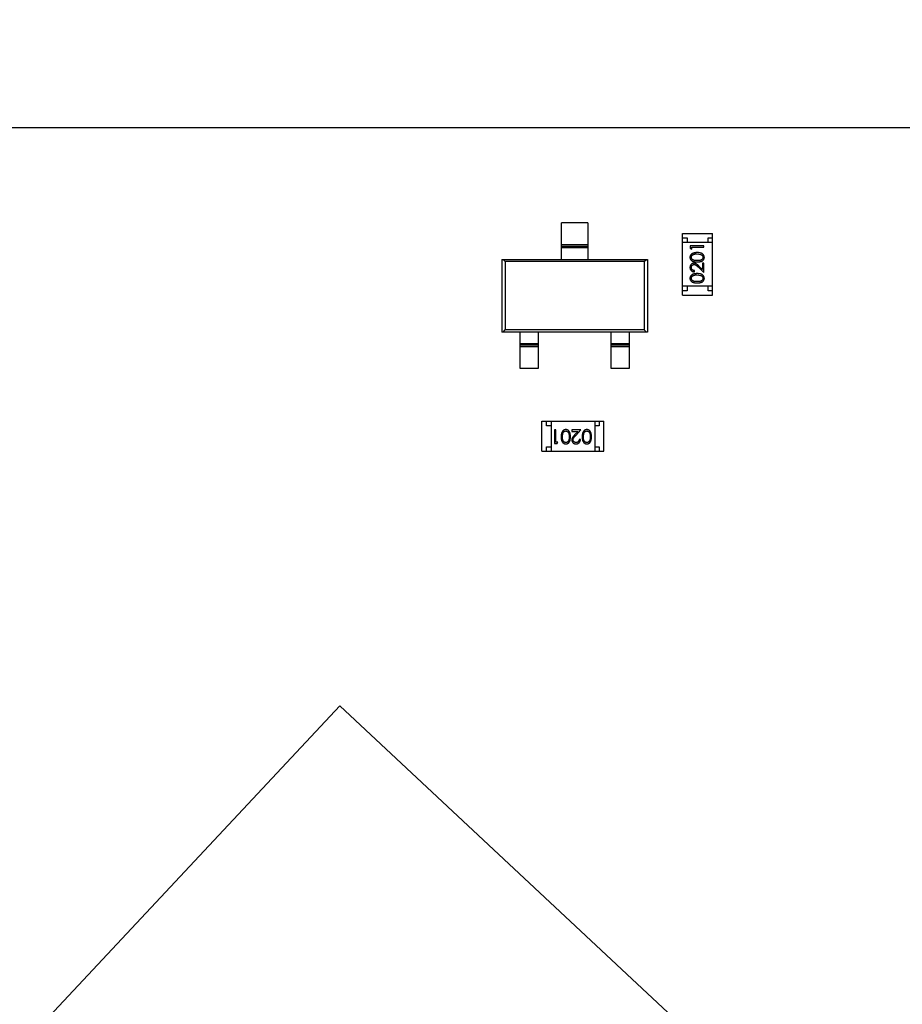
# Model space of a CAD drawing. Header units: millimetres. Extents: x -47 to 199, y -56 to 203.
# Tile 22 of 157: x 26 to 35, y 40 to 51. Entities that reach past the tile are written whole.
import ezdxf

# ---------------------------------------------------------------- set-up
doc = ezdxf.new("R2010")
doc.units = ezdxf.units.MM
doc.header["$LTSCALE"] = 1.21
doc.header["$MEASUREMENT"] = 0
doc.header["$PDMODE"] = 3
doc.header["$PDSIZE"] = 0.3125
doc.layers.get('0').update_dxf_attribs({"linetype": 'CONTINUOUS'})
doc.layers.get('DEFPOINTS').update_dxf_attribs({"linetype": 'CONTINUOUS'})
doc.layers.add('Dim', color=3, linetype='CONTINUOUS', lineweight=25)
doc.styles.get("Standard").update_dxf_attribs({"font": 'txt', "width": 0.8})
doc.dimstyles.get("Standard").update_dxf_attribs({"dimtxt": 0.15625, "dimasz": 0.1875, "dimexe": 0.125, "dimexo": 0.0625, "dimgap": 0.09, "dimtad": 0, "dimtih": 1, "dimtoh": 1, "dimzin": 4, "dimdsep": 46, "dimtxsty": 'Standard', "dimblk": '_FILLED', "dimblk1": '_FILLED', "dimblk2": '_FILLED', "dimcen": 0.09, "dimazin": 1, "dimtp": 0.01, "dimtm": 0.01, "dimtfac": 1, "dimtofl": 0, "dimtmove": 0, "dimatfit": 3, "dimldrblk": '_FILLED', "dimfxl": 1, "dimtolj": 1, "dimtzin": 4, "dimarcsym": 0})

# ---------------------------------------------------------------- blocks, each defined once
blk = doc.blocks.new('_FILLED')
at = {"color": 0, "linetype": 'ByBlock'}
blk.add_solid([(0, 0), (-1, 0.1667), (-1, -0.1667)], dxfattribs=at)
blk = doc.blocks.new('*D1')
at = {"color": 0, "linetype": 'ByBlock', "lineweight": -2}
for p, q in [((4.366, 46.157), (4.366, 55.841)), ((52.366, 46.157), (52.366, 55.841)), ((4.366, 55.716), (26.076, 55.716)), ((52.366, 55.716), (30.656, 55.716))]:
    blk.add_line(p, q, dxfattribs=at)
at = {"layer": 'DEFPOINTS', "color": 0, "linetype": 'ByBlock'}
for p in [(4.366, 46.094), (52.366, 46.094)]:
    blk.add_point(p, dxfattribs=at)
at = {"color": 0, "linetype": 'ByBlock', "lineweight": -2, "xscale": 1.5, "yscale": 1.5, "zscale": 1.5, "rotation": 180}
blk.add_blockref('_FILLED', (4.366, 55.716), dxfattribs=at)
at = {"color": 0, "linetype": 'ByBlock', "lineweight": -2, "xscale": 1.5, "yscale": 1.5, "zscale": 1.5}
blk.add_blockref('_FILLED', (52.366, 55.716), dxfattribs=at)
at = {"color": 0, "linetype": 'ByBlock', "lineweight": -2, "insert": (28.366, 55.716), "char_height": 1.5, "attachment_point": 5}
blk.add_mtext('\\A1;48.00', dxfattribs=at)
blk = doc.blocks.new('*D2')
at = {"color": 0, "linetype": 'ByBlock', "lineweight": -2}
for p, q in [((0.866, 46.657), (0.866, 60.745)), ((55.866, 46.657), (55.866, 60.745)), ((0.866, 60.62), (26.076, 60.62)), ((55.866, 60.62), (30.656, 60.62))]:
    blk.add_line(p, q, dxfattribs=at)
at = {"layer": 'DEFPOINTS', "color": 0, "linetype": 'ByBlock'}
for p in [(0.866, 46.594), (55.866, 46.594)]:
    blk.add_point(p, dxfattribs=at)
at = {"color": 0, "linetype": 'ByBlock', "lineweight": -2, "xscale": 1.5, "yscale": 1.5, "zscale": 1.5, "rotation": 180}
blk.add_blockref('_FILLED', (0.866, 60.62), dxfattribs=at)
at = {"color": 0, "linetype": 'ByBlock', "lineweight": -2, "xscale": 1.5, "yscale": 1.5, "zscale": 1.5}
blk.add_blockref('_FILLED', (55.866, 60.62), dxfattribs=at)
at = {"color": 0, "linetype": 'ByBlock', "lineweight": -2, "insert": (28.366, 60.62), "char_height": 1.5, "attachment_point": 5}
blk.add_mtext('\\A1;55.00', dxfattribs=at)

msp = doc.modelspace()

# ---------------------------------------------------------------- linework, layer by layer
at = {"color": 7, "linetype": 'Continuous'}
for p, q in [((52.866, 49.594), (3.866, 49.594)), ((31.522, 48.149), (31.522, 48.549)), ((31.81, 48.549), (31.522, 48.549)), ((31.81, 48.549), (31.81, 48.149)), ((32.851, 47.754), (32.851, 48.434)), ((32.851, 48.434), (33.181, 48.434)), ((32.851, 48.384), (32.901, 48.384)), ((32.901, 48.384), (32.901, 48.334)), ((33.131, 48.334), (33.131, 48.384)), ((33.131, 48.384), (33.181, 48.384)), ((33.181, 47.754), (33.181, 48.434)), ((31.522, 48.313), (31.81, 48.313)), ((31.81, 48.289), (31.522, 48.289)), ((31.81, 48.274), (31.522, 48.274)), ((33.181, 48.334), (32.851, 48.334)), ((32.936, 48.296), (32.936, 48.268)), ((33.086, 48.296), (32.936, 48.296)), ((32.936, 48.268), (32.951, 48.26)), ((32.951, 48.26), (32.951, 48.283)), ((32.951, 48.283), (33.086, 48.283)), ((33.086, 48.283), (33.086, 48.296)), ((33.011, 48.21), (33.049, 48.204)), ((30.866, 48.149), (30.866, 47.349)), ((30.866, 48.149), (32.466, 48.149)), ((30.904, 48.124), (30.879, 48.149)), ((30.904, 48.124), (30.904, 47.374)), ((32.429, 48.124), (30.904, 48.124)), ((32.429, 48.124), (32.454, 48.149)), ((32.429, 48.124), (32.429, 47.374)), ((32.466, 48.149), (32.466, 47.349)), ((33.024, 48.064), (33.086, 48.006)), ((33.07, 48.038), (33.03, 48.075)), ((33.07, 48.108), (33.07, 48.038)), ((33.086, 48.108), (33.07, 48.108)), ((33.086, 48.006), (33.086, 48.108)), ((32.982, 48.012), (32.982, 48.025)), ((33.011, 47.979), (33.049, 47.973)), ((33.181, 47.854), (32.851, 47.854)), ((32.901, 47.854), (32.901, 47.804)), ((33.131, 47.804), (33.131, 47.854)), ((32.901, 47.804), (32.851, 47.804)), ((32.851, 47.754), (33.181, 47.754)), ((33.181, 47.804), (33.131, 47.804)), ((32.466, 47.349), (30.866, 47.349)), ((30.879, 47.349), (30.904, 47.374)), ((32.429, 47.374), (30.904, 47.374)), ((31.066, 46.949), (31.066, 47.349)), ((31.266, 47.349), (31.266, 46.949)), ((32.066, 46.949), (32.066, 47.349)), ((32.266, 47.349), (32.266, 46.949)), ((32.454, 47.349), (32.429, 47.374)), ((31.066, 47.225), (31.266, 47.225)), ((31.066, 47.21), (31.266, 47.21)), ((31.266, 47.186), (31.066, 47.186)), ((32.066, 47.225), (32.266, 47.225)), ((32.066, 47.21), (32.266, 47.21)), ((32.266, 47.186), (32.066, 47.186)), ((31.266, 46.949), (31.066, 46.949)), ((32.266, 46.949), (32.066, 46.949)), ((31.306, 46.04), (31.306, 46.37)), ((31.306, 46.37), (31.986, 46.37)), ((31.356, 46.32), (31.356, 46.37)), ((31.406, 46.32), (31.356, 46.32)), ((31.406, 46.37), (31.406, 46.04)), ((31.886, 46.37), (31.886, 46.04)), ((31.936, 46.32), (31.886, 46.32)), ((31.936, 46.37), (31.936, 46.32)), ((31.986, 46.04), (31.986, 46.37)), ((31.444, 46.274), (31.444, 46.124)), ((31.458, 46.274), (31.444, 46.274)), ((31.458, 46.14), (31.458, 46.274)), ((31.531, 46.199), (31.537, 46.237)), ((31.633, 46.274), (31.633, 46.259)), ((31.735, 46.274), (31.633, 46.274)), ((31.633, 46.259), (31.703, 46.259)), ((31.703, 46.259), (31.665, 46.219)), ((31.677, 46.212), (31.735, 46.274)), ((31.762, 46.199), (31.767, 46.237)), ((31.444, 46.124), (31.472, 46.124)), ((31.481, 46.14), (31.458, 46.14)), ((31.472, 46.124), (31.481, 46.14)), ((31.729, 46.17), (31.715, 46.17)), ((31.306, 46.04), (31.986, 46.04)), ((31.356, 46.04), (31.356, 46.09)), ((31.356, 46.09), (31.406, 46.09)), ((31.886, 46.09), (31.936, 46.09)), ((31.936, 46.09), (31.936, 46.04)), ((29.087, 43.244), (18.498, 31.925)), ((39.676, 33.339), (29.087, 43.244))]:
    msp.add_line(p, q, dxfattribs=at)
for points, knots in [([(33.011, 48.223), (33.009, 48.223), (33.004, 48.223), (32.998, 48.223), (32.991, 48.222), (32.985, 48.221), (32.98, 48.22), (32.975, 48.219), (32.97, 48.218), (32.966, 48.216), (32.962, 48.214), (32.958, 48.213), (32.954, 48.21), (32.951, 48.208), (32.948, 48.206), (32.945, 48.203), (32.943, 48.2), (32.94, 48.198), (32.938, 48.195), (32.937, 48.192), (32.935, 48.188), (32.934, 48.185), (32.933, 48.182), (32.932, 48.178), (32.932, 48.175), (32.932, 48.172), (32.932, 48.171)], [0, 0, 0, 0, 0.065278, 0.127205, 0.186168, 0.241675, 0.294115, 0.343609, 0.390387, 0.434463, 0.476646, 0.517002, 0.555936, 0.593716, 0.630057, 0.665601, 0.700745, 0.734917, 0.768681, 0.802087, 0.834849, 0.867433, 0.900138, 0.932806, 0.966212, 1, 1, 1, 1]), ([(32.932, 48.171), (32.932, 48.17), (32.932, 48.168), (32.932, 48.164), (32.933, 48.161), (32.934, 48.158), (32.935, 48.154), (32.937, 48.151), (32.938, 48.148), (32.94, 48.145), (32.943, 48.143), (32.945, 48.14), (32.948, 48.137), (32.951, 48.135), (32.954, 48.133), (32.957, 48.131), (32.961, 48.129), (32.965, 48.127), (32.969, 48.126), (32.974, 48.125), (32.979, 48.124), (32.985, 48.123), (32.991, 48.122), (32.997, 48.121), (33.004, 48.121), (33.008, 48.121), (33.011, 48.121)], [0, 0, 0, 0, 0.033742, 0.066533, 0.099153, 0.13154, 0.164087, 0.196563, 0.229707, 0.263315, 0.297504, 0.331686, 0.366482, 0.4021, 0.438958, 0.476748, 0.515985, 0.556589, 0.599519, 0.645765, 0.695487, 0.748721, 0.805687, 0.866754, 0.931405, 1, 1, 1, 1]), ([(32.947, 48.172), (32.947, 48.173), (32.948, 48.177), (32.949, 48.182), (32.951, 48.186), (32.953, 48.19), (32.956, 48.193), (32.958, 48.195), (32.96, 48.197), (32.962, 48.199), (32.965, 48.2), (32.968, 48.202), (32.971, 48.203), (32.975, 48.205), (32.978, 48.206), (32.982, 48.207), (32.986, 48.208), (32.991, 48.208), (32.995, 48.209), (33, 48.209), (33.006, 48.21), (33.009, 48.21), (33.011, 48.21)], [0, 0, 0, 0, 0.059689, 0.119507, 0.181075, 0.246162, 0.279894, 0.314468, 0.350403, 0.387474, 0.426147, 0.466624, 0.508745, 0.553328, 0.600058, 0.649177, 0.700552, 0.754894, 0.811825, 0.871514, 0.934319, 1, 1, 1, 1]), ([(33.011, 48.135), (33.009, 48.135), (33.005, 48.135), (32.999, 48.135), (32.994, 48.135), (32.989, 48.136), (32.985, 48.136), (32.98, 48.137), (32.977, 48.138), (32.973, 48.139), (32.97, 48.14), (32.967, 48.142), (32.965, 48.143), (32.962, 48.145), (32.96, 48.147), (32.958, 48.149), (32.956, 48.151), (32.953, 48.153), (32.951, 48.157), (32.949, 48.162), (32.948, 48.167), (32.947, 48.17), (32.947, 48.172)], [0, 0, 0, 0, 0.073302, 0.142286, 0.206253, 0.266017, 0.321612, 0.372532, 0.419497, 0.462398, 0.502825, 0.541489, 0.579034, 0.615143, 0.650298, 0.684912, 0.718701, 0.752189, 0.817245, 0.879117, 0.939613, 1, 1, 1, 1]), ([(33.09, 48.171), (33.09, 48.172), (33.09, 48.175), (33.089, 48.178), (33.089, 48.182), (33.088, 48.185), (33.086, 48.188), (33.085, 48.192), (33.083, 48.195), (33.081, 48.198), (33.079, 48.201), (33.076, 48.203), (33.074, 48.206), (33.071, 48.208), (33.067, 48.211), (33.064, 48.213), (33.06, 48.215), (33.056, 48.216), (33.051, 48.218), (33.047, 48.219), (33.042, 48.22), (33.036, 48.221), (33.03, 48.222), (33.024, 48.223), (33.018, 48.223), (33.013, 48.223), (33.011, 48.223)], [0, 0, 0, 0, 0.033824, 0.067298, 0.10028, 0.133019, 0.165736, 0.198792, 0.232372, 0.266409, 0.301016, 0.336196, 0.371972, 0.408574, 0.446394, 0.485225, 0.525372, 0.567224, 0.611081, 0.65775, 0.70702, 0.759235, 0.814484, 0.873227, 0.934937, 1, 1, 1, 1]), ([(33.074, 48.172), (33.074, 48.17), (33.074, 48.167), (33.073, 48.162), (33.071, 48.157), (33.068, 48.153), (33.066, 48.151), (33.064, 48.148), (33.062, 48.147), (33.06, 48.145), (33.057, 48.143), (33.054, 48.142), (33.051, 48.14), (33.048, 48.139), (33.045, 48.138), (33.041, 48.137), (33.037, 48.136), (33.033, 48.136), (33.028, 48.135), (33.022, 48.135), (33.017, 48.135), (33.013, 48.135), (33.011, 48.135)], [0, 0, 0, 0, 0.060034, 0.120278, 0.182348, 0.247919, 0.281641, 0.315701, 0.350322, 0.385703, 0.421819, 0.459196, 0.497866, 0.538301, 0.58121, 0.628183, 0.679403, 0.734699, 0.794074, 0.858416, 0.927049, 1, 1, 1, 1]), ([(33.011, 48.121), (33.013, 48.121), (33.018, 48.121), (33.025, 48.121), (33.031, 48.122), (33.037, 48.123), (33.043, 48.124), (33.048, 48.125), (33.052, 48.126), (33.057, 48.127), (33.061, 48.129), (33.064, 48.131), (33.068, 48.133), (33.071, 48.135), (33.074, 48.138), (33.077, 48.14), (33.079, 48.143), (33.081, 48.145), (33.083, 48.148), (33.085, 48.151), (33.087, 48.154), (33.088, 48.158), (33.089, 48.161), (33.089, 48.164), (33.09, 48.168), (33.09, 48.17), (33.09, 48.171)], [0, 0, 0, 0, 0.068113, 0.132564, 0.193427, 0.250218, 0.303569, 0.353576, 0.400235, 0.443586, 0.484619, 0.524292, 0.56238, 0.599049, 0.63494, 0.669782, 0.704009, 0.737842, 0.771098, 0.803896, 0.836415, 0.868639, 0.900715, 0.933378, 0.966213, 1, 1, 1, 1]), ([(33.049, 48.204), (33.05, 48.204), (33.052, 48.203), (33.055, 48.201), (33.057, 48.2), (33.06, 48.198), (33.062, 48.197), (33.064, 48.195), (33.066, 48.193), (33.068, 48.19), (33.071, 48.186), (33.073, 48.182), (33.074, 48.177), (33.074, 48.173), (33.074, 48.172)], [0, 0, 0, 0, 0.075949, 0.148549, 0.218996, 0.286119, 0.351826, 0.416074, 0.478265, 0.540325, 0.660405, 0.774606, 0.887187, 1, 1, 1, 1]), ([(32.977, 48.106), (32.975, 48.106), (32.972, 48.106), (32.968, 48.105), (32.964, 48.104), (32.96, 48.103), (32.956, 48.101), (32.952, 48.099), (32.949, 48.096), (32.945, 48.093), (32.942, 48.09), (32.939, 48.086), (32.937, 48.083), (32.935, 48.079), (32.934, 48.075), (32.933, 48.07), (32.932, 48.065), (32.932, 48.062), (32.932, 48.06)], [0, 0, 0, 0, 0.06271, 0.123347, 0.183401, 0.242828, 0.302097, 0.36242, 0.423725, 0.487032, 0.550491, 0.612709, 0.674265, 0.73617, 0.799211, 0.863483, 0.930525, 1, 1, 1, 1]), ([(32.932, 48.06), (32.932, 48.059), (32.932, 48.055), (32.933, 48.051), (32.934, 48.046), (32.935, 48.042), (32.937, 48.037), (32.94, 48.033), (32.943, 48.03), (32.946, 48.026), (32.95, 48.023), (32.954, 48.02), (32.958, 48.017), (32.962, 48.015), (32.967, 48.014), (32.972, 48.013), (32.977, 48.012), (32.98, 48.012), (32.982, 48.012)], [0, 0, 0, 0, 0.06445, 0.126725, 0.187421, 0.247417, 0.306749, 0.366595, 0.427749, 0.490235, 0.553031, 0.614805, 0.676505, 0.738096, 0.801021, 0.864897, 0.931209, 1, 1, 1, 1]), ([(32.947, 48.06), (32.947, 48.061), (32.947, 48.063), (32.948, 48.066), (32.949, 48.069), (32.95, 48.072), (32.951, 48.075), (32.952, 48.078), (32.954, 48.08), (32.956, 48.083), (32.959, 48.085), (32.961, 48.087), (32.964, 48.089), (32.966, 48.09), (32.969, 48.091), (32.972, 48.092), (32.975, 48.092), (32.977, 48.092), (32.978, 48.092)], [0, 0, 0, 0, 0.068027, 0.133505, 0.19695, 0.26027, 0.322741, 0.384982, 0.448465, 0.513424, 0.578224, 0.640011, 0.700094, 0.760067, 0.819012, 0.877878, 0.938035, 1, 1, 1, 1]), ([(32.982, 48.025), (32.981, 48.025), (32.978, 48.025), (32.974, 48.026), (32.971, 48.027), (32.967, 48.028), (32.964, 48.03), (32.961, 48.032), (32.959, 48.034), (32.956, 48.036), (32.954, 48.038), (32.952, 48.041), (32.951, 48.044), (32.95, 48.047), (32.949, 48.05), (32.948, 48.053), (32.947, 48.056), (32.947, 48.059), (32.947, 48.06)], [0, 0, 0, 0, 0.073648, 0.143686, 0.210962, 0.275557, 0.338064, 0.399311, 0.4594, 0.51934, 0.579024, 0.637809, 0.695959, 0.754122, 0.813113, 0.873453, 0.935561, 1, 1, 1, 1]), ([(33.03, 48.075), (33.029, 48.077), (33.026, 48.08), (33.022, 48.084), (33.017, 48.087), (33.014, 48.09), (33.01, 48.093), (33.007, 48.096), (33.003, 48.098), (33, 48.1), (32.995, 48.102), (32.989, 48.104), (32.983, 48.106), (32.979, 48.106), (32.977, 48.106)], [0, 0, 0, 0, 0.09953, 0.192079, 0.277712, 0.357454, 0.429648, 0.495771, 0.555538, 0.608657, 0.707578, 0.804328, 0.901298, 1, 1, 1, 1]), ([(32.978, 48.092), (32.979, 48.092), (32.983, 48.092), (32.987, 48.091), (32.992, 48.089), (32.996, 48.087), (32.999, 48.085), (33.002, 48.083), (33.005, 48.081), (33.008, 48.078), (33.011, 48.075), (33.015, 48.072), (33.019, 48.068), (33.022, 48.065), (33.024, 48.064)], [0, 0, 0, 0, 0.088014, 0.174976, 0.2638, 0.355443, 0.406413, 0.465519, 0.533076, 0.609353, 0.693899, 0.787171, 0.889197, 1, 1, 1, 1]), ([(33.011, 47.992), (33.009, 47.992), (33.004, 47.992), (32.998, 47.992), (32.991, 47.991), (32.985, 47.991), (32.98, 47.99), (32.975, 47.989), (32.97, 47.987), (32.966, 47.986), (32.962, 47.984), (32.958, 47.982), (32.954, 47.98), (32.951, 47.977), (32.948, 47.975), (32.945, 47.972), (32.943, 47.97), (32.94, 47.967), (32.938, 47.964), (32.937, 47.961), (32.935, 47.958), (32.934, 47.954), (32.933, 47.951), (32.932, 47.948), (32.932, 47.944), (32.932, 47.942), (32.932, 47.941)], [0, 0, 0, 0, 0.065278, 0.127205, 0.186168, 0.241675, 0.294115, 0.343609, 0.390387, 0.434463, 0.476646, 0.517002, 0.555936, 0.593716, 0.630057, 0.665601, 0.700745, 0.734917, 0.768681, 0.802087, 0.834849, 0.867433, 0.900138, 0.932806, 0.966212, 1, 1, 1, 1]), ([(32.932, 47.941), (32.932, 47.939), (32.932, 47.937), (32.932, 47.934), (32.933, 47.93), (32.934, 47.927), (32.935, 47.924), (32.937, 47.921), (32.938, 47.918), (32.94, 47.915), (32.943, 47.912), (32.945, 47.909), (32.948, 47.907), (32.951, 47.904), (32.954, 47.902), (32.957, 47.9), (32.961, 47.898), (32.965, 47.897), (32.969, 47.895), (32.974, 47.894), (32.979, 47.893), (32.985, 47.892), (32.991, 47.891), (32.997, 47.891), (33.004, 47.89), (33.008, 47.89), (33.011, 47.89)], [0, 0, 0, 0, 0.033742, 0.066533, 0.099153, 0.13154, 0.164087, 0.196563, 0.229707, 0.263315, 0.297504, 0.331686, 0.366482, 0.4021, 0.438958, 0.476748, 0.515985, 0.556589, 0.599519, 0.645765, 0.695487, 0.748721, 0.805687, 0.866754, 0.931405, 1, 1, 1, 1]), ([(32.947, 47.941), (32.947, 47.943), (32.948, 47.946), (32.949, 47.951), (32.951, 47.955), (32.953, 47.959), (32.956, 47.962), (32.958, 47.964), (32.96, 47.966), (32.962, 47.968), (32.965, 47.969), (32.968, 47.971), (32.971, 47.973), (32.975, 47.974), (32.978, 47.975), (32.982, 47.976), (32.986, 47.977), (32.991, 47.978), (32.995, 47.978), (33, 47.979), (33.006, 47.979), (33.009, 47.979), (33.011, 47.979)], [0, 0, 0, 0, 0.059689, 0.119507, 0.181075, 0.246162, 0.279894, 0.314468, 0.350403, 0.387474, 0.426147, 0.466624, 0.508745, 0.553328, 0.600058, 0.649177, 0.700552, 0.754894, 0.811825, 0.871514, 0.934319, 1, 1, 1, 1]), ([(33.011, 47.904), (33.009, 47.904), (33.005, 47.904), (32.999, 47.904), (32.994, 47.904), (32.989, 47.905), (32.985, 47.906), (32.98, 47.906), (32.977, 47.907), (32.973, 47.908), (32.97, 47.91), (32.967, 47.911), (32.965, 47.912), (32.962, 47.914), (32.96, 47.916), (32.958, 47.918), (32.956, 47.92), (32.953, 47.923), (32.951, 47.926), (32.949, 47.931), (32.948, 47.936), (32.947, 47.939), (32.947, 47.941)], [0, 0, 0, 0, 0.073302, 0.142286, 0.206253, 0.266017, 0.321612, 0.372532, 0.419497, 0.462398, 0.502825, 0.541489, 0.579034, 0.615143, 0.650298, 0.684912, 0.718701, 0.752189, 0.817245, 0.879117, 0.939613, 1, 1, 1, 1]), ([(33.09, 47.941), (33.09, 47.942), (33.09, 47.944), (33.089, 47.948), (33.089, 47.951), (33.088, 47.954), (33.086, 47.958), (33.085, 47.961), (33.083, 47.964), (33.081, 47.967), (33.079, 47.97), (33.076, 47.973), (33.074, 47.975), (33.071, 47.978), (33.067, 47.98), (33.064, 47.982), (33.06, 47.984), (33.056, 47.986), (33.051, 47.987), (33.047, 47.989), (33.042, 47.99), (33.036, 47.991), (33.03, 47.991), (33.024, 47.992), (33.018, 47.992), (33.013, 47.992), (33.011, 47.992)], [0, 0, 0, 0, 0.033824, 0.067298, 0.10028, 0.133019, 0.165736, 0.198792, 0.232372, 0.266409, 0.301016, 0.336196, 0.371972, 0.408574, 0.446394, 0.485225, 0.525372, 0.567224, 0.611081, 0.65775, 0.70702, 0.759235, 0.814484, 0.873227, 0.934937, 1, 1, 1, 1]), ([(33.074, 47.941), (33.074, 47.939), (33.074, 47.936), (33.073, 47.931), (33.071, 47.926), (33.068, 47.923), (33.066, 47.92), (33.064, 47.918), (33.062, 47.916), (33.06, 47.914), (33.057, 47.912), (33.054, 47.911), (33.051, 47.91), (33.048, 47.908), (33.045, 47.907), (33.041, 47.906), (33.037, 47.906), (33.033, 47.905), (33.028, 47.904), (33.022, 47.904), (33.017, 47.904), (33.013, 47.904), (33.011, 47.904)], [0, 0, 0, 0, 0.060034, 0.120278, 0.182348, 0.247919, 0.281641, 0.315701, 0.350322, 0.385703, 0.421819, 0.459196, 0.497866, 0.538301, 0.58121, 0.628183, 0.679403, 0.734699, 0.794074, 0.858416, 0.927049, 1, 1, 1, 1]), ([(33.011, 47.89), (33.013, 47.89), (33.018, 47.89), (33.025, 47.891), (33.031, 47.891), (33.037, 47.892), (33.043, 47.893), (33.048, 47.894), (33.052, 47.895), (33.057, 47.897), (33.061, 47.898), (33.064, 47.9), (33.068, 47.902), (33.071, 47.904), (33.074, 47.907), (33.077, 47.909), (33.079, 47.912), (33.081, 47.915), (33.083, 47.918), (33.085, 47.921), (33.087, 47.924), (33.088, 47.927), (33.089, 47.93), (33.089, 47.934), (33.09, 47.937), (33.09, 47.939), (33.09, 47.941)], [0, 0, 0, 0, 0.068113, 0.132564, 0.193427, 0.250218, 0.303569, 0.353576, 0.400235, 0.443586, 0.484619, 0.524292, 0.56238, 0.599049, 0.63494, 0.669782, 0.704009, 0.737842, 0.771098, 0.803896, 0.836415, 0.868639, 0.900715, 0.933378, 0.966213, 1, 1, 1, 1]), ([(33.049, 47.973), (33.05, 47.973), (33.052, 47.972), (33.055, 47.971), (33.057, 47.969), (33.06, 47.968), (33.062, 47.966), (33.064, 47.964), (33.066, 47.962), (33.068, 47.959), (33.071, 47.955), (33.073, 47.951), (33.074, 47.946), (33.074, 47.943), (33.074, 47.941)], [0, 0, 0, 0, 0.075949, 0.148549, 0.218996, 0.286119, 0.351826, 0.416074, 0.478265, 0.540325, 0.660405, 0.774606, 0.887187, 1, 1, 1, 1]), ([(31.569, 46.278), (31.568, 46.278), (31.566, 46.278), (31.562, 46.278), (31.559, 46.277), (31.555, 46.276), (31.552, 46.275), (31.549, 46.273), (31.546, 46.272), (31.543, 46.27), (31.54, 46.267), (31.537, 46.265), (31.535, 46.262), (31.532, 46.259), (31.53, 46.256), (31.528, 46.252), (31.526, 46.248), (31.524, 46.244), (31.522, 46.24), (31.521, 46.235), (31.52, 46.23), (31.519, 46.225), (31.518, 46.219), (31.518, 46.213), (31.517, 46.206), (31.517, 46.202), (31.517, 46.199)], [0, 0, 0, 0, 0.033824, 0.067298, 0.10028, 0.133019, 0.165736, 0.198792, 0.232372, 0.266409, 0.301016, 0.336196, 0.371972, 0.408574, 0.446394, 0.485225, 0.525372, 0.567224, 0.611081, 0.65775, 0.70702, 0.759235, 0.814484, 0.873227, 0.934937, 1, 1, 1, 1]), ([(31.537, 46.237), (31.537, 46.238), (31.538, 46.24), (31.539, 46.243), (31.54, 46.246), (31.542, 46.248), (31.544, 46.251), (31.546, 46.253), (31.548, 46.255), (31.55, 46.257), (31.554, 46.259), (31.559, 46.261), (31.564, 46.262), (31.567, 46.263), (31.569, 46.263)], [0, 0, 0, 0, 0.075949, 0.148549, 0.218996, 0.286119, 0.351826, 0.416074, 0.478265, 0.540325, 0.660405, 0.774606, 0.887187, 1, 1, 1, 1]), ([(31.619, 46.199), (31.619, 46.202), (31.619, 46.206), (31.619, 46.213), (31.618, 46.219), (31.618, 46.225), (31.617, 46.231), (31.616, 46.236), (31.614, 46.241), (31.613, 46.245), (31.611, 46.249), (31.609, 46.253), (31.607, 46.256), (31.605, 46.259), (31.603, 46.262), (31.6, 46.265), (31.598, 46.268), (31.595, 46.27), (31.592, 46.272), (31.589, 46.273), (31.586, 46.275), (31.583, 46.276), (31.579, 46.277), (31.576, 46.278), (31.573, 46.278), (31.57, 46.278), (31.569, 46.278)], [0, 0, 0, 0, 0.068113, 0.132564, 0.193427, 0.250218, 0.303569, 0.353576, 0.400235, 0.443586, 0.484619, 0.524292, 0.56238, 0.599049, 0.63494, 0.669782, 0.704009, 0.737842, 0.771098, 0.803896, 0.836415, 0.868639, 0.900715, 0.933378, 0.966213, 1, 1, 1, 1]), ([(31.569, 46.263), (31.57, 46.263), (31.574, 46.262), (31.579, 46.261), (31.583, 46.259), (31.587, 46.257), (31.59, 46.254), (31.592, 46.252), (31.594, 46.25), (31.596, 46.248), (31.597, 46.245), (31.599, 46.243), (31.6, 46.24), (31.601, 46.237), (31.602, 46.233), (31.603, 46.23), (31.604, 46.225), (31.605, 46.221), (31.605, 46.216), (31.606, 46.211), (31.606, 46.205), (31.606, 46.201), (31.606, 46.199)], [0, 0, 0, 0, 0.060034, 0.120278, 0.182348, 0.247919, 0.281641, 0.315701, 0.350322, 0.385703, 0.421819, 0.459196, 0.497866, 0.538301, 0.58121, 0.628183, 0.679403, 0.734699, 0.794074, 0.858416, 0.927049, 1, 1, 1, 1]), ([(31.665, 46.219), (31.664, 46.217), (31.661, 46.214), (31.657, 46.21), (31.653, 46.206), (31.65, 46.202), (31.647, 46.198), (31.645, 46.195), (31.643, 46.192), (31.64, 46.188), (31.638, 46.183), (31.636, 46.177), (31.635, 46.171), (31.635, 46.167), (31.635, 46.165)], [0, 0, 0, 0, 0.09953, 0.192079, 0.277712, 0.357454, 0.429648, 0.495771, 0.555538, 0.608657, 0.707578, 0.804328, 0.901298, 1, 1, 1, 1]), ([(31.648, 46.166), (31.648, 46.168), (31.648, 46.171), (31.649, 46.176), (31.651, 46.18), (31.653, 46.184), (31.655, 46.187), (31.657, 46.19), (31.659, 46.193), (31.662, 46.196), (31.665, 46.2), (31.669, 46.204), (31.672, 46.208), (31.675, 46.211), (31.677, 46.212)], [0, 0, 0, 0, 0.088014, 0.174976, 0.2638, 0.355443, 0.406413, 0.465519, 0.533076, 0.609353, 0.693899, 0.787171, 0.889197, 1, 1, 1, 1]), ([(31.8, 46.278), (31.799, 46.278), (31.796, 46.278), (31.793, 46.278), (31.789, 46.277), (31.786, 46.276), (31.783, 46.275), (31.78, 46.273), (31.777, 46.272), (31.774, 46.27), (31.771, 46.267), (31.768, 46.265), (31.765, 46.262), (31.763, 46.259), (31.761, 46.256), (31.759, 46.252), (31.757, 46.248), (31.755, 46.244), (31.753, 46.24), (31.752, 46.235), (31.751, 46.23), (31.75, 46.225), (31.749, 46.219), (31.749, 46.213), (31.748, 46.206), (31.748, 46.202), (31.748, 46.199)], [0, 0, 0, 0, 0.033824, 0.067298, 0.10028, 0.133019, 0.165736, 0.198792, 0.232372, 0.266409, 0.301016, 0.336196, 0.371972, 0.408574, 0.446394, 0.485225, 0.525372, 0.567224, 0.611081, 0.65775, 0.70702, 0.759235, 0.814484, 0.873227, 0.934937, 1, 1, 1, 1]), ([(31.767, 46.237), (31.768, 46.238), (31.768, 46.24), (31.77, 46.243), (31.771, 46.246), (31.773, 46.248), (31.775, 46.251), (31.776, 46.253), (31.778, 46.255), (31.781, 46.257), (31.785, 46.259), (31.79, 46.261), (31.795, 46.262), (31.798, 46.263), (31.799, 46.263)], [0, 0, 0, 0, 0.075949, 0.148549, 0.218996, 0.286119, 0.351826, 0.416074, 0.478265, 0.540325, 0.660405, 0.774606, 0.887187, 1, 1, 1, 1]), ([(31.799, 46.263), (31.801, 46.263), (31.804, 46.262), (31.809, 46.261), (31.814, 46.259), (31.818, 46.257), (31.821, 46.254), (31.823, 46.252), (31.825, 46.25), (31.826, 46.248), (31.828, 46.245), (31.829, 46.243), (31.831, 46.24), (31.832, 46.237), (31.833, 46.233), (31.834, 46.23), (31.835, 46.225), (31.836, 46.221), (31.836, 46.216), (31.836, 46.211), (31.837, 46.205), (31.837, 46.201), (31.837, 46.199)], [0, 0, 0, 0, 0.060034, 0.120278, 0.182348, 0.247919, 0.281641, 0.315701, 0.350322, 0.385703, 0.421819, 0.459196, 0.497866, 0.538301, 0.58121, 0.628183, 0.679403, 0.734699, 0.794074, 0.858416, 0.927049, 1, 1, 1, 1]), ([(31.85, 46.199), (31.85, 46.202), (31.85, 46.206), (31.85, 46.213), (31.849, 46.219), (31.849, 46.225), (31.848, 46.231), (31.847, 46.236), (31.845, 46.241), (31.844, 46.245), (31.842, 46.249), (31.84, 46.253), (31.838, 46.256), (31.836, 46.259), (31.834, 46.262), (31.831, 46.265), (31.829, 46.268), (31.826, 46.27), (31.823, 46.272), (31.82, 46.273), (31.817, 46.275), (31.814, 46.276), (31.81, 46.277), (31.807, 46.278), (31.803, 46.278), (31.801, 46.278), (31.8, 46.278)], [0, 0, 0, 0, 0.068113, 0.132564, 0.193427, 0.250218, 0.303569, 0.353576, 0.400235, 0.443586, 0.484619, 0.524292, 0.56238, 0.599049, 0.63494, 0.669782, 0.704009, 0.737842, 0.771098, 0.803896, 0.836415, 0.868639, 0.900715, 0.933378, 0.966213, 1, 1, 1, 1]), ([(31.517, 46.199), (31.517, 46.197), (31.517, 46.192), (31.518, 46.186), (31.518, 46.18), (31.519, 46.174), (31.52, 46.168), (31.521, 46.163), (31.523, 46.159), (31.524, 46.154), (31.526, 46.15), (31.528, 46.146), (31.53, 46.143), (31.532, 46.139), (31.535, 46.136), (31.537, 46.134), (31.54, 46.131), (31.543, 46.129), (31.546, 46.127), (31.549, 46.125), (31.552, 46.124), (31.555, 46.122), (31.559, 46.121), (31.562, 46.121), (31.566, 46.12), (31.568, 46.12), (31.569, 46.12)], [0, 0, 0, 0, 0.065278, 0.127205, 0.186168, 0.241675, 0.294115, 0.343609, 0.390387, 0.434463, 0.476646, 0.517002, 0.555936, 0.593716, 0.630057, 0.665601, 0.700745, 0.734917, 0.768681, 0.802087, 0.834849, 0.867433, 0.900138, 0.932806, 0.966212, 1, 1, 1, 1]), ([(31.569, 46.136), (31.567, 46.136), (31.564, 46.136), (31.559, 46.137), (31.554, 46.139), (31.551, 46.142), (31.548, 46.144), (31.546, 46.146), (31.544, 46.148), (31.542, 46.151), (31.54, 46.153), (31.539, 46.156), (31.537, 46.16), (31.536, 46.163), (31.535, 46.167), (31.534, 46.171), (31.533, 46.175), (31.532, 46.179), (31.532, 46.184), (31.531, 46.189), (31.531, 46.194), (31.531, 46.197), (31.531, 46.199)], [0, 0, 0, 0, 0.059689, 0.119507, 0.181075, 0.246162, 0.279894, 0.314468, 0.350403, 0.387474, 0.426147, 0.466624, 0.508745, 0.553328, 0.600058, 0.649177, 0.700552, 0.754894, 0.811825, 0.871514, 0.934319, 1, 1, 1, 1]), ([(31.606, 46.199), (31.606, 46.197), (31.606, 46.193), (31.606, 46.188), (31.605, 46.182), (31.605, 46.177), (31.604, 46.173), (31.603, 46.169), (31.602, 46.165), (31.601, 46.162), (31.6, 46.159), (31.599, 46.156), (31.597, 46.153), (31.596, 46.15), (31.594, 46.148), (31.592, 46.146), (31.59, 46.144), (31.587, 46.142), (31.583, 46.139), (31.579, 46.137), (31.574, 46.136), (31.57, 46.136), (31.569, 46.136)], [0, 0, 0, 0, 0.073302, 0.142286, 0.206253, 0.266017, 0.321612, 0.372532, 0.419497, 0.462398, 0.502825, 0.541489, 0.579034, 0.615143, 0.650298, 0.684912, 0.718701, 0.752189, 0.817245, 0.879117, 0.939613, 1, 1, 1, 1]), ([(31.569, 46.12), (31.57, 46.12), (31.573, 46.12), (31.576, 46.121), (31.58, 46.121), (31.583, 46.122), (31.586, 46.124), (31.589, 46.125), (31.592, 46.127), (31.595, 46.129), (31.598, 46.131), (31.601, 46.133), (31.603, 46.136), (31.605, 46.139), (31.608, 46.142), (31.61, 46.146), (31.611, 46.149), (31.613, 46.153), (31.615, 46.158), (31.616, 46.162), (31.617, 46.168), (31.618, 46.173), (31.618, 46.179), (31.619, 46.185), (31.619, 46.192), (31.619, 46.197), (31.619, 46.199)], [0, 0, 0, 0, 0.033742, 0.066533, 0.099153, 0.13154, 0.164087, 0.196563, 0.229707, 0.263315, 0.297504, 0.331686, 0.366482, 0.4021, 0.438958, 0.476748, 0.515985, 0.556589, 0.599519, 0.645765, 0.695487, 0.748721, 0.805687, 0.866754, 0.931405, 1, 1, 1, 1]), ([(31.635, 46.165), (31.635, 46.163), (31.635, 46.161), (31.635, 46.156), (31.636, 46.152), (31.638, 46.148), (31.64, 46.144), (31.642, 46.141), (31.644, 46.137), (31.647, 46.134), (31.65, 46.13), (31.654, 46.128), (31.658, 46.126), (31.662, 46.124), (31.666, 46.122), (31.67, 46.121), (31.675, 46.12), (31.678, 46.12), (31.68, 46.12)], [0, 0, 0, 0, 0.06271, 0.123347, 0.183401, 0.242828, 0.302097, 0.36242, 0.423725, 0.487032, 0.550491, 0.612709, 0.674265, 0.73617, 0.799211, 0.863483, 0.930525, 1, 1, 1, 1]), ([(31.681, 46.136), (31.68, 46.136), (31.677, 46.136), (31.674, 46.136), (31.671, 46.137), (31.668, 46.138), (31.665, 46.139), (31.663, 46.141), (31.66, 46.143), (31.658, 46.145), (31.655, 46.147), (31.653, 46.149), (31.652, 46.152), (31.65, 46.155), (31.649, 46.157), (31.649, 46.16), (31.648, 46.163), (31.648, 46.165), (31.648, 46.166)], [0, 0, 0, 0, 0.068027, 0.133505, 0.19695, 0.26027, 0.322741, 0.384982, 0.448465, 0.513424, 0.578224, 0.640011, 0.700094, 0.760067, 0.819012, 0.877878, 0.938035, 1, 1, 1, 1]), ([(31.68, 46.12), (31.682, 46.12), (31.685, 46.12), (31.69, 46.121), (31.694, 46.122), (31.699, 46.124), (31.703, 46.126), (31.707, 46.128), (31.711, 46.131), (31.714, 46.134), (31.718, 46.138), (31.721, 46.142), (31.723, 46.146), (31.725, 46.15), (31.727, 46.155), (31.728, 46.16), (31.729, 46.165), (31.729, 46.169), (31.729, 46.17)], [0, 0, 0, 0, 0.06445, 0.126725, 0.187421, 0.247417, 0.306749, 0.366595, 0.427749, 0.490235, 0.553031, 0.614805, 0.676505, 0.738096, 0.801021, 0.864897, 0.931209, 1, 1, 1, 1]), ([(31.715, 46.17), (31.715, 46.169), (31.715, 46.166), (31.714, 46.163), (31.713, 46.159), (31.712, 46.156), (31.711, 46.153), (31.709, 46.15), (31.707, 46.147), (31.705, 46.145), (31.702, 46.143), (31.7, 46.141), (31.697, 46.139), (31.694, 46.138), (31.691, 46.137), (31.688, 46.136), (31.684, 46.136), (31.682, 46.136), (31.681, 46.136)], [0, 0, 0, 0, 0.073648, 0.143686, 0.210962, 0.275557, 0.338064, 0.399311, 0.4594, 0.51934, 0.579024, 0.637809, 0.695959, 0.754122, 0.813113, 0.873453, 0.935561, 1, 1, 1, 1]), ([(31.748, 46.199), (31.748, 46.197), (31.748, 46.192), (31.749, 46.186), (31.749, 46.18), (31.75, 46.174), (31.751, 46.168), (31.752, 46.163), (31.753, 46.159), (31.755, 46.154), (31.757, 46.15), (31.759, 46.146), (31.761, 46.143), (31.763, 46.139), (31.765, 46.136), (31.768, 46.134), (31.771, 46.131), (31.774, 46.129), (31.777, 46.127), (31.78, 46.125), (31.783, 46.124), (31.786, 46.122), (31.789, 46.121), (31.793, 46.121), (31.796, 46.12), (31.799, 46.12), (31.8, 46.12)], [0, 0, 0, 0, 0.065278, 0.127205, 0.186168, 0.241675, 0.294115, 0.343609, 0.390387, 0.434463, 0.476646, 0.517002, 0.555936, 0.593716, 0.630057, 0.665601, 0.700745, 0.734917, 0.768681, 0.802087, 0.834849, 0.867433, 0.900138, 0.932806, 0.966212, 1, 1, 1, 1]), ([(31.799, 46.136), (31.798, 46.136), (31.795, 46.136), (31.79, 46.137), (31.785, 46.139), (31.781, 46.142), (31.778, 46.144), (31.776, 46.146), (31.774, 46.148), (31.773, 46.151), (31.771, 46.153), (31.769, 46.156), (31.768, 46.16), (31.767, 46.163), (31.765, 46.167), (31.764, 46.171), (31.764, 46.175), (31.763, 46.179), (31.762, 46.184), (31.762, 46.189), (31.762, 46.194), (31.762, 46.197), (31.762, 46.199)], [0, 0, 0, 0, 0.059689, 0.119507, 0.181075, 0.246162, 0.279894, 0.314468, 0.350403, 0.387474, 0.426147, 0.466624, 0.508745, 0.553328, 0.600058, 0.649177, 0.700552, 0.754894, 0.811825, 0.871514, 0.934319, 1, 1, 1, 1]), ([(31.837, 46.199), (31.837, 46.197), (31.837, 46.193), (31.836, 46.188), (31.836, 46.182), (31.835, 46.177), (31.835, 46.173), (31.834, 46.169), (31.833, 46.165), (31.832, 46.162), (31.831, 46.159), (31.829, 46.156), (31.828, 46.153), (31.826, 46.15), (31.825, 46.148), (31.823, 46.146), (31.821, 46.144), (31.818, 46.142), (31.814, 46.139), (31.809, 46.137), (31.804, 46.136), (31.801, 46.136), (31.799, 46.136)], [0, 0, 0, 0, 0.073302, 0.142286, 0.206253, 0.266017, 0.321612, 0.372532, 0.419497, 0.462398, 0.502825, 0.541489, 0.579034, 0.615143, 0.650298, 0.684912, 0.718701, 0.752189, 0.817245, 0.879117, 0.939613, 1, 1, 1, 1]), ([(31.8, 46.12), (31.801, 46.12), (31.803, 46.12), (31.807, 46.121), (31.81, 46.121), (31.814, 46.122), (31.817, 46.124), (31.82, 46.125), (31.823, 46.127), (31.826, 46.129), (31.829, 46.131), (31.831, 46.133), (31.834, 46.136), (31.836, 46.139), (31.838, 46.142), (31.84, 46.146), (31.842, 46.149), (31.844, 46.153), (31.845, 46.158), (31.847, 46.162), (31.848, 46.168), (31.849, 46.173), (31.849, 46.179), (31.85, 46.185), (31.85, 46.192), (31.85, 46.197), (31.85, 46.199)], [0, 0, 0, 0, 0.033742, 0.066533, 0.099153, 0.13154, 0.164087, 0.196563, 0.229707, 0.263315, 0.297504, 0.331686, 0.366482, 0.4021, 0.438958, 0.476748, 0.515985, 0.556589, 0.599519, 0.645765, 0.695487, 0.748721, 0.805687, 0.866754, 0.931405, 1, 1, 1, 1])]:
    msp.add_open_spline(points, degree=3, knots=knots, dxfattribs=at)

# ---------------------------------------------------------------- dimensions: what is measured, and where the dimension line sits
at = {"layer": 'Dim'}
for base, p1, p2, picture, middle in [((55.866, 60.62), (0.866, 46.594), (55.866, 46.594), '*D2', (28.366, 60.62)), ((52.366, 55.716), (4.366, 46.094), (52.366, 46.094), '*D1', (28.366, 55.716))]:
    dim = msp.add_linear_dim(base=base, p1=p1, p2=p2, dimstyle='Standard', override={"dimtxt": 1.5, "dimasz": 1.5, "dimtih": 0, "dimtoh": 0, "dimzin": 0, "dimcen": 0.198, "dimadec": 0, "dimazin": 0, "dimtp": 0, "dimtm": 0, "dimtdec": 4, "dimtzin": 0}, dxfattribs=at)
    dim.commit()
    dim.dimension.update_dxf_attribs({"geometry": picture, "text_midpoint": middle})

doc.saveas('drawing.dxf')
